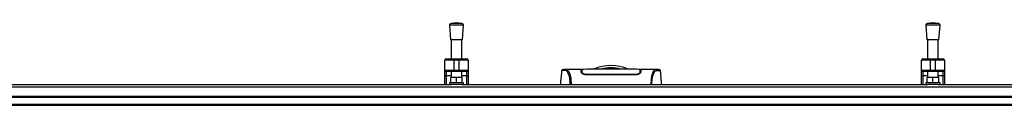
# Model space of a CAD drawing. Header units: millimetres. Extents: x 0 to 420, y 0 to 297.
# Tile 8 of 88: x 91.68 to 130.86, y 121.39 to 124.65. Entities that reach past the tile are written whole.
import ezdxf

# ---------------------------------------------------------------- set-up
doc = ezdxf.new("R2010")
doc.units = ezdxf.units.MM

msp = doc.modelspace()

# ---------------------------------------------------------------- linework, layer by layer
at = {"color": 7, "linetype": 'Continuous', "lineweight": 25}
for p, q in [((109.06181, 124.65146), (108.84394, 124.63483)), ((109.27967, 124.63483), (108.84394, 124.63483)), ((109.27967, 124.63483), (109.06181, 124.65146)), ((128.01505, 124.65146), (127.79719, 124.63483)), ((128.23291, 124.63483), (127.79719, 124.63483)), ((128.23291, 124.63483), (128.01505, 124.65146)), ((108.77877, 124.5589), (108.823, 123.97925)), ((109.34484, 124.5589), (108.77877, 124.5589)), ((109.30062, 123.97925), (109.34484, 124.5589)), ((127.73201, 124.5589), (127.77624, 123.97925)), ((128.29808, 124.5589), (127.73201, 124.5589)), ((128.25386, 123.97925), (128.29808, 124.5589)), ((109.30062, 123.97925), (108.823, 123.97925)), ((108.84953, 123.97925), (108.84953, 123.22114)), ((109.27408, 123.22114), (109.27408, 123.97925)), ((128.25386, 123.97925), (127.77624, 123.97925)), ((127.80277, 123.97925), (127.80277, 123.22114)), ((128.22733, 123.22114), (128.22733, 123.97925)), ((108.95567, 123.16807), (108.60187, 123.16807)), ((108.60187, 122.7789), (108.60187, 123.16807)), ((108.65494, 123.22114), (108.95567, 123.22114)), ((108.95567, 123.16807), (108.95567, 123.22114)), ((108.95567, 123.22114), (109.16794, 123.22114)), ((109.16794, 123.16807), (108.95567, 123.16807)), ((108.95567, 123.16807), (108.95567, 122.7789)), ((109.16794, 123.16807), (109.16794, 123.22114)), ((109.16794, 123.22114), (109.46867, 123.22114)), ((109.52174, 123.16807), (109.16794, 123.16807)), ((109.16794, 122.7789), (109.16794, 123.16807)), ((109.52174, 123.16807), (109.52174, 122.7789)), ((127.90891, 123.16807), (127.55512, 123.16807)), ((127.55512, 122.7789), (127.55512, 123.16807)), ((127.60819, 123.22114), (127.90891, 123.22114)), ((127.90891, 123.16807), (127.90891, 123.22114)), ((127.90891, 123.22114), (128.12119, 123.22114)), ((128.12119, 123.16807), (127.90891, 123.16807)), ((127.90891, 123.16807), (127.90891, 122.7789)), ((128.12119, 123.16807), (128.12119, 123.22114)), ((128.12119, 123.22114), (128.42191, 123.22114)), ((128.47498, 123.16807), (128.12119, 123.16807)), ((128.12119, 122.7789), (128.12119, 123.16807)), ((128.47498, 123.16807), (128.47498, 122.7789)), ((108.60187, 122.7789), (108.95567, 122.7789)), ((108.60187, 122.57523), (108.60187, 122.7789)), ((108.95567, 122.72583), (108.65494, 122.72583)), ((108.65494, 122.72583), (108.65494, 122.54479)), ((108.84953, 122.72583), (108.84953, 122.48561)), ((108.95567, 122.7789), (109.16794, 122.7789)), ((108.95567, 122.72583), (108.95567, 122.7789)), ((109.16794, 122.72583), (108.95567, 122.72583)), ((109.16794, 122.7789), (109.52174, 122.7789)), ((109.16794, 122.72583), (109.16794, 122.7789)), ((109.46867, 122.72583), (109.16794, 122.72583)), ((109.27408, 122.48561), (109.27408, 122.72583)), ((109.46867, 122.54479), (109.46867, 122.72583)), ((109.52174, 122.7789), (109.52174, 122.57523)), ((113.2454, 122.74343), (113.24527, 122.74327)), ((114.02162, 122.80518), (113.41294, 122.80518)), ((114.04699, 122.78749), (114.02194, 122.78749)), ((114.04808, 122.72404), (114.04832, 122.71031)), ((114.04841, 122.70466), (114.04881, 122.68203)), ((114.05225, 122.75564), (114.05227, 122.69056)), ((114.05301, 122.73045), (114.05355, 122.68953)), ((114.05359, 122.71228), (114.05365, 122.70853)), ((114.05378, 122.70138), (114.05365, 122.70853)), ((114.05378, 122.70139), (114.05461, 122.65304)), ((114.05384, 122.69781), (114.05388, 122.69532)), ((116.3639, 122.67903), (116.36356, 122.65334)), ((116.3642, 122.70137), (116.3639, 122.67903)), ((116.36573, 122.7576), (116.3657, 122.69056)), ((116.39605, 122.78749), (116.37101, 122.78749)), ((117.0054, 122.80518), (116.39635, 122.80518)), ((117.01, 122.80484), (117.0054, 122.80484)), ((117.17258, 122.74343), (117.17271, 122.74327)), ((127.55512, 122.7789), (127.90891, 122.7789)), ((127.55512, 122.57523), (127.55512, 122.7789)), ((127.90891, 122.72583), (127.60819, 122.72583)), ((127.60819, 122.72583), (127.60819, 122.54479)), ((127.80277, 122.72583), (127.80277, 122.48561)), ((127.90891, 122.7789), (128.12119, 122.7789)), ((127.90891, 122.72583), (127.90891, 122.7789)), ((128.12119, 122.72583), (127.90891, 122.72583)), ((128.12119, 122.7789), (128.47498, 122.7789)), ((128.12119, 122.72583), (128.12119, 122.7789)), ((128.42191, 122.72583), (128.12119, 122.72583)), ((128.22733, 122.48561), (128.22733, 122.72583)), ((128.42191, 122.54479), (128.42191, 122.72583)), ((128.47498, 122.7789), (128.47498, 122.57523)), ((108.60187, 122.20258), (108.60187, 122.57523)), ((108.84953, 122.54479), (108.65494, 122.54479)), ((108.65494, 122.54479), (108.65494, 122.20258)), ((108.77877, 122.27334), (108.77877, 122.20258)), ((109.34484, 122.27334), (108.77877, 122.27334)), ((108.83184, 122.27334), (108.83184, 122.48561)), ((109.06181, 122.48561), (108.83184, 122.48561)), ((109.06181, 122.27334), (109.06181, 122.48561)), ((109.29177, 122.48561), (109.06181, 122.48561)), ((109.46867, 122.54479), (109.27408, 122.54479)), ((109.29177, 122.27334), (109.29177, 122.48561)), ((109.34484, 122.20258), (109.34484, 122.27334)), ((109.46867, 122.20258), (109.46867, 122.54479)), ((109.52174, 122.57523), (109.52174, 122.20258)), ((114.23606, 122.60195), (114.23606, 122.58363)), ((116.18192, 122.58349), (114.23606, 122.58349)), ((116.18192, 122.60193), (116.18192, 122.58366)), ((127.55512, 122.20258), (127.55512, 122.57523)), ((127.80277, 122.54479), (127.60819, 122.54479)), ((127.60819, 122.54479), (127.60819, 122.20258)), ((127.73201, 122.27334), (127.73201, 122.20258)), ((128.29808, 122.27334), (127.73201, 122.27334)), ((127.78508, 122.27334), (127.78508, 122.48561)), ((128.01505, 122.48561), (127.78508, 122.48561)), ((128.01505, 122.27334), (128.01505, 122.48561)), ((128.24502, 122.48561), (128.01505, 122.48561)), ((128.42191, 122.54479), (128.22733, 122.54479)), ((128.24502, 122.27334), (128.24502, 122.48561)), ((128.29808, 122.20258), (128.29808, 122.27334)), ((128.42191, 122.20258), (128.42191, 122.54479)), ((128.47498, 122.57523), (128.47498, 122.20258)), ((58.0359, 122.10569), (217.24314, 122.10569)), ((90.31573, 122.20258), (108.85464, 122.20258)), ((109.26897, 122.20258), (108.85464, 122.20258)), ((109.26897, 122.20258), (127.80789, 122.20258)), ((128.22221, 122.20258), (127.80789, 122.20258)), ((128.22221, 122.20258), (146.76113, 122.20258)), ((58.0359, 121.74265), (217.24314, 121.74265)), ((58.0359, 121.70727), (217.24314, 121.70727)), ((58.0359, 121.42423), (217.24314, 121.42423)), ((58.0359, 121.38885), (217.24314, 121.38885))]:
    msp.add_line(p, q, dxfattribs=at)
at = {"color": 7, "linetype": 'Continuous', "lineweight": 25, "flags": 128}
for points in [[(113.41805, 122.80511), (113.43528, 122.80387), (113.45219, 122.80017), (113.47052, 122.79115), (113.47527, 122.78761), (113.48172, 122.78189), (113.48751, 122.77589), (113.48905, 122.77415), (113.48948, 122.77365), (113.48961, 122.7735), (113.48966, 122.77344), (113.48967, 122.77342), (113.48968, 122.77342), (113.48968, 122.77341), (113.48968, 122.77341), (113.48968, 122.77341), (113.48969, 122.77341), (113.48969, 122.77341), (113.48969, 122.77341), (113.50854, 122.74859), (113.52663, 122.71914), (113.54628, 122.67925), (113.56467, 122.63174), (113.58066, 122.57845), (113.59482, 122.51552), (113.60647, 122.44154), (113.61448, 122.35941), (113.61854, 122.27037), (113.61859, 122.20258)], [(108.65494, 122.54479), (108.64459, 122.54537), (108.63463, 122.54711), (108.62546, 122.54992), (108.61742, 122.5537), (108.61082, 122.55832), (108.60591, 122.56358), (108.60289, 122.56929), (108.60187, 122.57523)], [(109.52174, 122.57523), (109.52072, 122.56929), (109.5177, 122.56358), (109.51279, 122.55832), (109.5062, 122.5537), (109.49815, 122.54992), (109.48898, 122.54711), (109.47902, 122.54537), (109.46867, 122.54479)], [(127.60819, 122.54479), (127.59783, 122.54537), (127.58788, 122.54711), (127.5787, 122.54992), (127.57066, 122.5537), (127.56406, 122.55832), (127.55916, 122.56358), (127.55614, 122.56929), (127.55512, 122.57523)], [(128.47498, 122.57523), (128.47396, 122.56929), (128.47094, 122.56358), (128.46604, 122.55832), (128.45944, 122.5537), (128.4514, 122.54992), (128.44222, 122.54711), (128.43227, 122.54537), (128.42191, 122.54479)]]:
    msp.add_lwpolyline(points, dxfattribs=at)
at = {"color": 7, "linetype": 'Continuous', "lineweight": 25}
for centre, radius, start, end in [((108.84933, 124.56428), 0.07076, 94.362914, 184.362914), ((109.27429, 124.56428), 0.07076, 355.637086, 85.637086), ((127.80257, 124.56428), 0.07076, 94.362914, 184.362914), ((128.22753, 124.56428), 0.07076, 355.637086, 85.637086), ((108.65494, 123.16807), 0.05307, 90, 180), ((109.46867, 123.16807), 0.05307, 0, 90), ((127.60819, 123.16807), 0.05307, 90, 180), ((128.42191, 123.16807), 0.05307, 0, 90), ((108.65494, 122.7789), 0.05307, 180, 270), ((109.46867, 122.7789), 0.05307, 270, 0), ((115.20899, 121.18682), 1.76897, 67.268445, 112.912448), ((115.20899, 121.18682), 1.67778, 76.586674, 103.444717), ((127.60819, 122.7789), 0.05307, 180, 270), ((128.42191, 122.7789), 0.05307, 270, 0)]:
    msp.add_arc(centre, radius, start, end, dxfattribs=at)
for points, knots in [([(113.24113, 122.74364), (113.23047, 122.62167), (113.21471, 122.44131), (113.19892, 122.26096), (113.1938, 122.20258)], [0, 0, 0, 0, 0.67626063, 1, 1, 1, 1]), ([(113.41815, 122.80512), (113.40267, 122.80458), (113.3701, 122.80345), (113.33029, 122.7972), (113.30049, 122.79231), (113.28114, 122.78897), (113.27106, 122.78587), (113.25214, 122.77715), (113.24449, 122.75367), (113.24109, 122.74326)], [0, 0, 0, 0, 0.14962216, 0.31480836, 0.49545182, 0.64108218, 0.78518854, 0.90475494, 1, 1, 1, 1]), ([(113.58473, 122.20258), (113.58486, 122.2214), (113.5852, 122.27032), (113.5811, 122.3444), (113.57294, 122.42274), (113.56101, 122.49248), (113.5462, 122.55334), (113.52369, 122.62266), (113.49195, 122.68847), (113.45303, 122.74348), (113.41345, 122.76796), (113.35405, 122.76839), (113.29065, 122.75908), (113.24629, 122.7508), (113.24565, 122.74552), (113.2454, 122.74343)], [0, 0, 0, 0, 0.02211923, 0.05748668, 0.09273163, 0.1282609, 0.16371429, 0.19948967, 0.27072504, 0.34264807, 0.41337919, 0.48551151, 0.67983447, 0.87307589, 1, 1, 1, 1]), ([(113.41294, 122.80486), (113.41443, 122.80505), (113.41598, 122.80526), (113.41797, 122.80511), (113.41805, 122.80511)], [0, 0, 0, 0, 0.960137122, 1, 1, 1, 1]), ([(114.02526, 122.70122), (114.02439, 122.72593), (114.02264, 122.77609), (114.02166, 122.80447), (114.02161, 122.80567), (114.02162, 122.80516), (114.02162, 122.80515)], [0, 0, 0, 0, 0.33253016, 0.67483713, 0.99270757, 1, 1, 1, 1]), ([(114.02217, 122.78962), (114.02356, 122.78936), (114.02556, 122.78899), (114.04391, 122.78868), (114.0495, 122.78859)], [0, 0, 0, 0, 0.69560902, 1, 1, 1, 1]), ([(114.23606, 122.58349), (114.21548, 122.58485), (114.17439, 122.58755), (114.11847, 122.6071), (114.07035, 122.6346), (114.03382, 122.66843), (114.02812, 122.69027), (114.02526, 122.70122)], [0, 0, 0, 0, 0.17602394, 0.35136334, 0.54466667, 0.77179405, 1, 1, 1, 1]), ([(114.04881, 122.68203), (114.05096, 122.67139), (114.05471, 122.65288), (114.07879, 122.63392), (114.08902, 122.62586)], [0, 0, 0, 0, 0.57480988, 1, 1, 1, 1]), ([(116.36601, 122.80459), (116.27411, 122.80727), (116.08614, 122.81276), (115.80059, 122.81345), (115.50814, 122.81328), (115.1809, 122.81293), (114.82033, 122.81286), (114.43341, 122.81415), (114.17772, 122.8077), (114.05198, 122.80452)], [0, 0, 0, 0, 0.12113183, 0.24774381, 0.37318266, 0.49813276, 0.66585272, 0.83566481, 1, 1, 1, 1]), ([(114.05209, 122.79801), (114.0522, 122.79138), (114.05232, 122.7837), (114.05251, 122.76923), (114.05253, 122.76726)], [0, 0, 0, 0, 0.863291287, 1, 1, 1, 1]), ([(114.05344, 122.72091), (114.05316, 122.73673), (114.05257, 122.77082), (114.05218, 122.79288), (114.05213, 122.79607), (114.05212, 122.79657)], [0, 0, 0, 0, 0.42234684, 0.91021093, 1, 1, 1, 1]), ([(114.05224, 122.7725), (114.05224, 122.77103), (114.05225, 122.76621), (114.05225, 122.75997), (114.05225, 122.75564)], [0, 0, 0, 0, 0.30662051, 1, 1, 1, 1]), ([(114.23606, 122.60194), (114.21846, 122.60301), (114.1837, 122.60513), (114.13588, 122.6206), (114.09438, 122.64283), (114.06144, 122.6718), (114.05641, 122.69124), (114.05378, 122.70138)], [0, 0, 0, 0, 0.17334583, 0.34244333, 0.53261108, 0.75610773, 1, 1, 1, 1]), ([(116.3642, 122.70137), (116.36162, 122.69135), (116.35644, 122.67127), (116.31936, 122.63915), (116.26862, 122.61452), (116.21891, 122.60315), (116.19146, 122.60224), (116.18192, 122.60192)], [0, 0, 0, 0, 0.24096485, 0.48337497, 0.7285961, 0.90568571, 1, 1, 1, 1]), ([(116.39272, 122.70122), (116.38951, 122.68954), (116.38307, 122.6662), (116.33962, 122.62808), (116.28097, 122.59854), (116.22386, 122.58494), (116.19262, 122.58386), (116.18192, 122.58349)], [0, 0, 0, 0, 0.24267004, 0.4850883, 0.73180572, 0.90817203, 1, 1, 1, 1]), ([(116.33067, 122.62646), (116.34082, 122.63493), (116.36343, 122.65378), (116.36713, 122.67199), (116.36917, 122.68203)], [0, 0, 0, 0, 0.44865939, 1, 1, 1, 1]), ([(116.3639, 122.67903), (116.36402, 122.68735), (116.36425, 122.70399), (116.36453, 122.71982), (116.36466, 122.72774)], [0, 0, 0, 0, 0.49955274, 1, 1, 1, 1]), ([(116.36602, 122.8053), (116.36601, 122.80509), (116.366, 122.80464), (116.3659, 122.79838), (116.36552, 122.77677), (116.36493, 122.74319), (116.36442, 122.71408), (116.3642, 122.70137)], [0, 0, 0, 0, 0.19851654, 0.40682671, 0.6188004, 0.83361426, 1, 1, 1, 1]), ([(116.36462, 122.68874), (116.3648, 122.70488), (116.36502, 122.72518), (116.36529, 122.74964), (116.36536, 122.75598), (116.3654, 122.75894)], [0, 0, 0, 0, 0.6736969, 0.84772982, 1, 1, 1, 1]), ([(116.36573, 122.7576), (116.36573, 122.76205), (116.36573, 122.76778), (116.36574, 122.7718), (116.36574, 122.7727)], [0, 0, 0, 0, 0.77695019, 1, 1, 1, 1]), ([(116.3659, 122.79871), (116.36592, 122.79962), (116.36595, 122.80168), (116.36598, 122.80328), (116.366, 122.80418)], [0, 0, 0, 0, 0.439512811, 1, 1, 1, 1]), ([(116.36917, 122.68203), (116.36965, 122.70933), (116.37025, 122.74388), (116.37046, 122.75581), (116.3705, 122.75832)], [0, 0, 0, 0, 0.78995763, 1, 1, 1, 1]), ([(116.36989, 122.7886), (116.3781, 122.78877), (116.39343, 122.78909), (116.39505, 122.78945), (116.39581, 122.78962)], [0, 0, 0, 0, 0.536196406, 1, 1, 1, 1]), ([(116.39635, 122.80503), (116.39635, 122.80508), (116.39637, 122.80562), (116.39631, 122.80401), (116.39609, 122.79759), (116.39531, 122.77517), (116.39415, 122.74191), (116.39315, 122.71346), (116.39272, 122.70122)], [0, 0, 0, 0, 0.02175985, 0.22405071, 0.42672984, 0.63314278, 0.8422428, 1, 1, 1, 1]), ([(117.0054, 122.80484), (117.00132, 122.8049), (116.98748, 122.80511), (116.96093, 122.80168), (116.93529, 122.78293), (116.91571, 122.75793), (116.90365, 122.74023), (116.89078, 122.7187), (116.87739, 122.6927), (116.86472, 122.66329), (116.85375, 122.63366), (116.8451, 122.60676), (116.83705, 122.57809), (116.82964, 122.54766), (116.82058, 122.50394), (116.81082, 122.44247), (116.80293, 122.36024), (116.79885, 122.27934), (116.79922, 122.22528), (116.79938, 122.20258)], [0, 0, 0, 0, 0.05133835, 0.17404692, 0.29837343, 0.34433075, 0.39410063, 0.4348364, 0.48942754, 0.54799346, 0.58497075, 0.62376015, 0.65947892, 0.69416492, 0.73112998, 0.80292428, 0.87615203, 0.94800757, 1, 1, 1, 1]), ([(116.83325, 122.20258), (116.83312, 122.2214), (116.83278, 122.27032), (116.83688, 122.3444), (116.84504, 122.42274), (116.85697, 122.49248), (116.87178, 122.55334), (116.89429, 122.62266), (116.92603, 122.68847), (116.96496, 122.74348), (117.00454, 122.76796), (117.06393, 122.76839), (117.12733, 122.75908), (117.1717, 122.7508), (117.17233, 122.74552), (117.17258, 122.74343)], [0, 0, 0, 0, 0.02211923, 0.05748668, 0.09273163, 0.1282609, 0.16371429, 0.19948967, 0.27072504, 0.34264807, 0.41337919, 0.48551151, 0.67983447, 0.87307589, 1, 1, 1, 1]), ([(117.17689, 122.74326), (117.1735, 122.75367), (117.16584, 122.77715), (117.14692, 122.78587), (117.13684, 122.78897), (117.1175, 122.79231), (117.08769, 122.7972), (117.04788, 122.80345), (117.01531, 122.80458), (116.99983, 122.80512)], [0, 0, 0, 0, 0.09524506, 0.21481146, 0.35891782, 0.50454818, 0.68519164, 0.85037784, 1, 1, 1, 1]), ([(117.22418, 122.20258), (117.21906, 122.26096), (117.20327, 122.44131), (117.18751, 122.62166), (117.17685, 122.74364)], [0, 0, 0, 0, 0.323713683, 1, 1, 1, 1]), ([(116.18192, 122.60192), (116.11515, 122.60189), (115.78131, 122.60174), (115.13269, 122.60134), (114.55084, 122.60173), (114.23606, 122.60194)], [0, 0, 0, 0, 0.10293933, 0.51469663, 1, 1, 1, 1])]:
    msp.add_open_spline(points, degree=3, knots=knots, dxfattribs=at)

doc.saveas('drawing.dxf')
